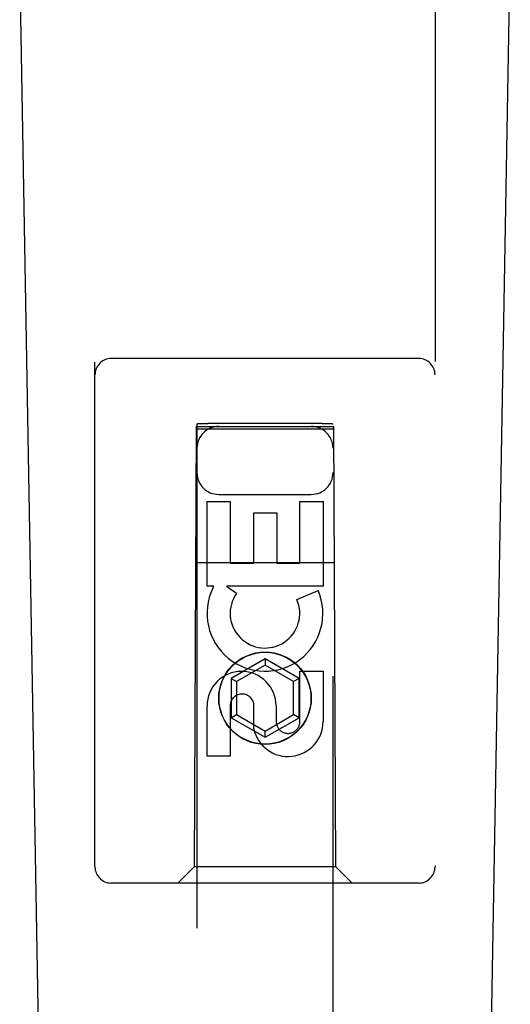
# Model space of a CAD drawing. Header units: inches. Extents: x 0 to 169, y 0 to 109.
# Tile 7 of 23: x 48.443 to 49.344, y 53.798 to 55.61. Entities that reach past the tile are written whole.
import ezdxf

# ---------------------------------------------------------------- set-up
doc = ezdxf.new("R2010")
doc.units = ezdxf.units.IN
doc.header["$LTSCALE"] = 9.280397
doc.header["$MEASUREMENT"] = 0
doc.linetypes.add('HIDDEN', pattern=[0.2, 0.1, -0.1])
doc.layers.add('DOOR_ASSEMBLY_LEFT', color=7, linetype='CONTINUOUS')

msp = doc.modelspace()

# ---------------------------------------------------------------- linework, layer by layer
at = {"layer": 'DOOR_ASSEMBLY_LEFT', "color": 8, "linetype": 'HIDDEN'}
for p, q in [((48.5811, 54.0513), (48.5811, 55.9088)), ((49.2061, 55.9088), (49.2061, 54.0513)), ((49.1761, 54.9863), (48.6111, 54.9863)), ((48.7686, 54.8663), (48.7686, 40.4813)), ((48.7715, 54.8665), (48.7734, 54.8665)), ((48.7734, 54.8665), (48.7756, 54.8666)), ((48.7756, 54.8666), (48.7795, 54.8666)), ((48.7795, 54.8666), (48.7855, 54.8666)), ((48.7855, 54.8666), (48.7886, 54.8666)), ((48.9986, 54.8666), (48.7886, 54.8666)), ((48.9986, 54.8666), (49.0048, 54.8666)), ((49.0048, 54.8666), (49.009, 54.8666)), ((49.009, 54.8666), (49.0127, 54.8665)), ((49.0186, 40.4813), (49.0186, 54.8663)), ((48.7671, 54.8613), (48.7636, 54.0513)), ((48.7671, 54.8613), (49.0201, 54.8613)), ((48.7781, 54.8563), (48.7744, 54.8564)), ((48.7824, 54.8563), (48.7781, 54.8563)), ((48.7886, 54.8563), (48.7824, 54.8563)), ((49.0017, 54.8563), (48.7886, 54.8563)), ((49.0077, 54.8563), (49.0017, 54.8563)), ((49.0116, 54.8564), (49.0077, 54.8563)), ((49.0138, 54.8564), (49.0116, 54.8564)), ((49.0156, 54.8564), (49.0138, 54.8564)), ((49.0236, 54.0513), (49.0201, 54.8613)), ((48.787, 54.5673), (48.787, 54.7234)), ((48.787, 54.7234), (48.8294, 54.7234)), ((48.8086, 54.7363), (48.9786, 54.7363)), ((48.8294, 54.7234), (48.8294, 54.6099)), ((48.9578, 54.6099), (48.9578, 54.7234)), ((48.9578, 54.7234), (49.0002, 54.7234)), ((49.0002, 54.7234), (49.0002, 54.5673)), ((48.8729, 54.6099), (48.8729, 54.7021)), ((48.8729, 54.7021), (48.9153, 54.7021)), ((48.9153, 54.7021), (48.9153, 54.6099)), ((48.766, 54.6113), (49.0212, 54.6113)), ((48.8294, 54.6099), (48.8729, 54.6099)), ((48.9153, 54.6099), (48.9578, 54.6099)), ((48.7993, 54.5673), (48.787, 54.5673)), ((48.7975, 54.5638), (48.7993, 54.5673)), ((48.8226, 54.5673), (48.8412, 54.5543)), ((49.0002, 54.5673), (48.8226, 54.5673)), ((48.9521, 54.5429), (48.9912, 54.5598)), ((48.8936, 54.4338), (48.8311, 54.3977)), ((48.8936, 54.4338), (48.8936, 54.4222)), ((48.9561, 54.3977), (48.8936, 54.4338)), ((48.8936, 54.4222), (48.8411, 54.3919)), ((48.9461, 54.3919), (48.8936, 54.4222)), ((48.9578, 54.3186), (48.9578, 54.411)), ((48.9578, 54.411), (49.0002, 54.411)), ((49.0002, 54.411), (49.0002, 54.3186)), ((48.8311, 54.3977), (48.8311, 54.3255)), ((48.8311, 54.3977), (48.8411, 54.3919)), ((48.9561, 54.3977), (48.9461, 54.3919)), ((48.9561, 54.3255), (48.9561, 54.3977)), ((48.8411, 54.3919), (48.8411, 54.3313)), ((48.9461, 54.3313), (48.9461, 54.3919)), ((48.787, 54.2547), (48.787, 54.3471)), ((48.8294, 54.3471), (48.8294, 54.2547)), ((48.873, 54.3048), (48.873, 54.3511)), ((48.9139, 54.3471), (48.9139, 54.3186)), ((48.8311, 54.3255), (48.8411, 54.3313)), ((48.8311, 54.3255), (48.8936, 54.2894)), ((48.8411, 54.3313), (48.8936, 54.301)), ((48.8936, 54.301), (48.9461, 54.3313)), ((48.8936, 54.2894), (48.9561, 54.3255)), ((48.9561, 54.3255), (48.9461, 54.3313)), ((48.8936, 54.2894), (48.8936, 54.301)), ((48.8294, 54.2547), (48.787, 54.2547)), ((48.7636, 54.0513), (48.7336, 54.0213)), ((49.0236, 54.0513), (48.7636, 54.0513)), ((49.0236, 54.0513), (49.0536, 54.0213)), ((49.1761, 54.0213), (48.6111, 54.0213))]:
    msp.add_line(p, q, dxfattribs=at)
at = {"layer": 'DOOR_ASSEMBLY_LEFT', "color": 7, "linetype": 'Continuous'}
for p, q in [((48.5151, 51.5993), (48.4428, 55.7386)), ((49.2721, 51.5993), (49.3443, 55.7386))]:
    msp.add_line(p, q, dxfattribs=at)
at = {"layer": 'DOOR_ASSEMBLY_LEFT', "color": 8, "linetype": 'HIDDEN'}
for points in [[(48.7686, 54.8663), (48.7686, 54.8663), (48.7688, 54.8664), (48.7691, 54.8664), (48.7696, 54.8664), (48.7701, 54.8664), (48.7708, 54.8665), (48.7715, 54.8665)], [(49.0127, 54.8665), (49.0148, 54.8665), (49.0156, 54.8665), (49.0164, 54.8665), (49.0171, 54.8664), (49.0176, 54.8664), (49.018, 54.8664), (49.0183, 54.8664), (49.0185, 54.8663), (49.0186, 54.8663)], [(48.7744, 54.8564), (48.7724, 54.8564), (48.7715, 54.8564), (48.7708, 54.8565), (48.7701, 54.8565), (48.7696, 54.8565), (48.7691, 54.8565), (48.7688, 54.8566), (48.7686, 54.8566), (48.7686, 54.8566)], [(49.0186, 54.8566), (49.0185, 54.8566), (49.0183, 54.8566), (49.018, 54.8565), (49.0176, 54.8565), (49.0171, 54.8565), (49.0164, 54.8565), (49.0156, 54.8564)]]:
    msp.add_lwpolyline(points, dxfattribs=at)
for radius in [0.085, 0.0845]:
    msp.add_circle((48.8936, 54.3613), radius, dxfattribs=at)
for centre, radius, start, end in [((48.6111, 54.9563), 0.03, 90, 180), ((49.1761, 54.9563), 0.03, 0, 90), ((48.8086, 54.8213), 0.04, 90, 180), ((48.9786, 54.8213), 0.04, 0, 90), ((48.8086, 54.7763), 0.04, 180, 270), ((48.9786, 54.7763), 0.04, 270, 360), ((48.8935, 54.5175), 0.1065, 154.2636, 23.4027), ((48.8935, 54.5175), 0.0639, 144.8895, 23.4026), ((48.8505, 54.3471), 0.0635, 0, 180), ((48.8514, 54.3471), 0.0219, 10.307, 180), ((48.9359, 54.3185), 0.0644, 192.2995, 0.0775), ((48.9359, 54.3186), 0.0219, 179.9011, 360), ((48.6111, 54.0513), 0.03, 180, 270), ((49.1761, 54.0513), 0.03, 270, 360)]:
    msp.add_arc(centre, radius, start, end, dxfattribs=at)

doc.saveas('drawing.dxf')
